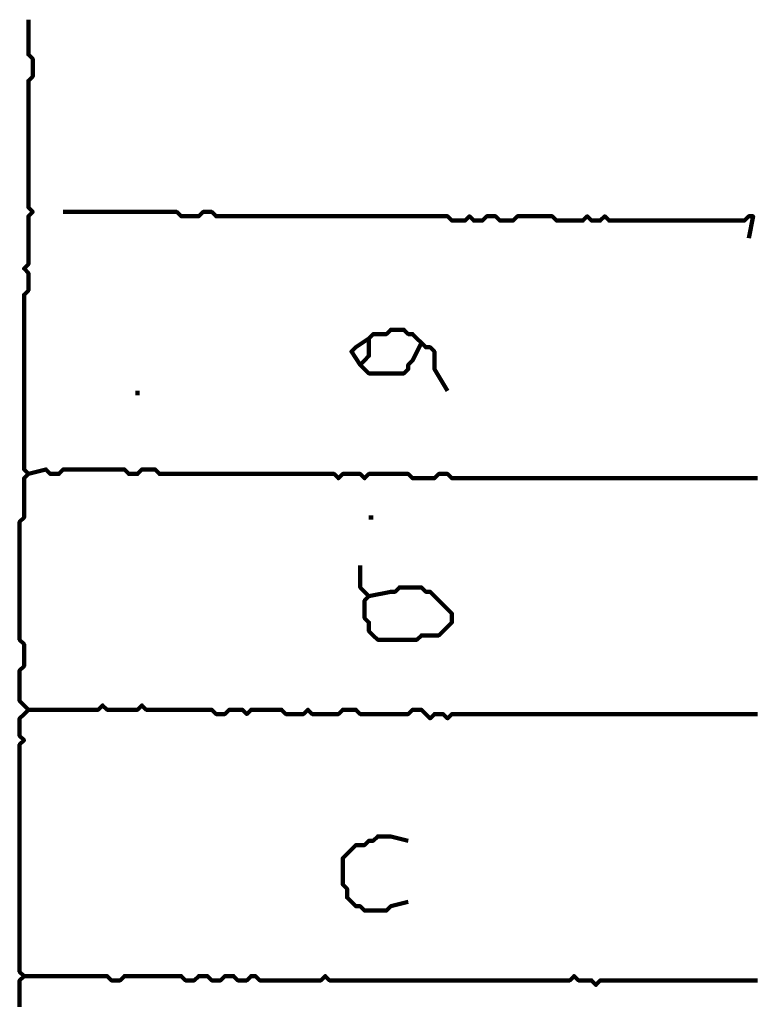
# Model space of a CAD drawing. Header units: metres. Extents: x 1959 to 4131, y 3282 to 4313.
# Tile 91 of 256: x 2371.54 to 2373.09, y 4292.48 to 4294.56. Entities that reach past the tile are written whole.
import ezdxf

# ---------------------------------------------------------------- set-up
doc = ezdxf.new("R2010")
doc.units = ezdxf.units.M
doc.layers.add('P', color=250, linetype='Continuous', lineweight=100)

msp = doc.modelspace()

# ---------------------------------------------------------------- linework, layer by layer
at = {"layer": 'P', "color": 0, "linetype": 'Continuous'}
for points in [[(2371.5554, 4294.5563), (2371.5554, 4294.5471), (2371.5554, 4294.5379), (2371.5554, 4294.5286), (2371.5554, 4294.5194), (2371.5554, 4294.5102), (2371.5554, 4294.5009), (2371.5554, 4294.4917), (2371.5554, 4294.4825), (2371.5646, 4294.4733), (2371.5646, 4294.464), (2371.5646, 4294.4548), (2371.5646, 4294.4456), (2371.5646, 4294.4363), (2371.5554, 4294.4271), (2371.5554, 4294.4179), (2371.5554, 4294.4086), (2371.5554, 4294.3994), (2371.5554, 4294.3902), (2371.5554, 4294.3809), (2371.5554, 4294.3717), (2371.5554, 4294.3625), (2371.5554, 4294.3533), (2371.5554, 4294.344), (2371.5554, 4294.3348), (2371.5554, 4294.3256), (2371.5554, 4294.3163), (2371.5554, 4294.3071), (2371.5554, 4294.2979), (2371.5554, 4294.2886), (2371.5554, 4294.2794), (2371.5554, 4294.2702), (2371.5554, 4294.2609), (2371.5554, 4294.2517), (2371.5554, 4294.2425), (2371.5554, 4294.2333), (2371.5554, 4294.224), (2371.5554, 4294.2148), (2371.5554, 4294.2056), (2371.5554, 4294.1963), (2371.5554, 4294.1871), (2371.5554, 4294.1779), (2371.5554, 4294.1686), (2371.5554, 4294.1594), (2371.5646, 4294.1502), (2371.5554, 4294.1409), (2371.5554, 4294.1317), (2371.5554, 4294.1225), (2371.5554, 4294.1133), (2371.5554, 4294.104), (2371.5554, 4294.0948), (2371.5554, 4294.0856), (2371.5554, 4294.0763), (2371.5554, 4294.0671), (2371.5554, 4294.0579), (2371.5554, 4294.0486), (2371.5554, 4294.0394), (2371.5462, 4294.0302), (2371.5554, 4294.0209), (2371.5554, 4294.0117), (2371.5554, 4294.0025), (2371.5554, 4293.9933), (2371.5554, 4293.984), (2371.5462, 4293.9748), (2371.5462, 4293.9656), (2371.5462, 4293.9563), (2371.5462, 4293.9471), (2371.5462, 4293.9379), (2371.5462, 4293.9286), (2371.5462, 4293.9194), (2371.5462, 4293.9102), (2371.5462, 4293.9009), (2371.5462, 4293.8917), (2371.5462, 4293.8825), (2371.5462, 4293.8733), (2371.5462, 4293.864), (2371.5462, 4293.8548), (2371.5462, 4293.8456), (2371.5462, 4293.8363), (2371.5462, 4293.8271), (2371.5462, 4293.8179), (2371.5462, 4293.8086), (2371.5462, 4293.7994), (2371.5462, 4293.7902), (2371.5462, 4293.7809), (2371.5462, 4293.7717), (2371.5462, 4293.7625), (2371.5462, 4293.7533), (2371.5462, 4293.744), (2371.5462, 4293.7348), (2371.5462, 4293.7256), (2371.5462, 4293.7163), (2371.5462, 4293.7071), (2371.5462, 4293.6979), (2371.5462, 4293.6886), (2371.5462, 4293.6794), (2371.5462, 4293.6702), (2371.5462, 4293.6609), (2371.5462, 4293.6517), (2371.5462, 4293.6425), (2371.5462, 4293.6333), (2371.5462, 4293.624), (2371.5462, 4293.6148), (2371.5462, 4293.6056), (2371.5554, 4293.5963), (2371.5462, 4293.5871), (2371.5462, 4293.5779), (2371.5462, 4293.5686), (2371.5462, 4293.5594), (2371.5462, 4293.5502), (2371.5462, 4293.5409), (2371.5462, 4293.5317), (2371.5462, 4293.5225), (2371.5462, 4293.5133), (2371.5462, 4293.504), (2371.5369, 4293.4948), (2371.5369, 4293.4856), (2371.5369, 4293.4763), (2371.5369, 4293.4671), (2371.5369, 4293.4579), (2371.5369, 4293.4486), (2371.5369, 4293.4394), (2371.5369, 4293.4302), (2371.5369, 4293.4209), (2371.5369, 4293.4117), (2371.5369, 4293.4025), (2371.5369, 4293.3933), (2371.5369, 4293.384), (2371.5369, 4293.3748), (2371.5369, 4293.3656), (2371.5369, 4293.3563), (2371.5369, 4293.3471), (2371.5369, 4293.3379), (2371.5369, 4293.3286), (2371.5369, 4293.3194), (2371.5369, 4293.3102), (2371.5369, 4293.3009), (2371.5369, 4293.2917), (2371.5369, 4293.2825), (2371.5369, 4293.2733), (2371.5369, 4293.264), (2371.5369, 4293.2548), (2371.5369, 4293.2456), (2371.5462, 4293.2363), (2371.5462, 4293.2271), (2371.5462, 4293.2179), (2371.5462, 4293.2086), (2371.5462, 4293.1994), (2371.5462, 4293.1902), (2371.5369, 4293.1809), (2371.5369, 4293.1717), (2371.5369, 4293.1625), (2371.5369, 4293.1533), (2371.5369, 4293.144), (2371.5369, 4293.1348), (2371.5369, 4293.1256), (2371.5369, 4293.1163), (2371.5462, 4293.1071), (2371.5554, 4293.0979), (2371.5462, 4293.0886), (2371.5369, 4293.0794), (2371.5369, 4293.0702), (2371.5369, 4293.0609), (2371.5369, 4293.0517), (2371.5369, 4293.0425), (2371.5462, 4293.0333), (2371.5369, 4293.024), (2371.5369, 4293.0148), (2371.5369, 4293.0056), (2371.5369, 4292.9963), (2371.5369, 4292.9871), (2371.5369, 4292.9779), (2371.5369, 4292.9686), (2371.5369, 4292.9594), (2371.5369, 4292.9502), (2371.5369, 4292.9409), (2371.5369, 4292.9317), (2371.5369, 4292.9225), (2371.5369, 4292.9133), (2371.5369, 4292.904), (2371.5369, 4292.8948), (2371.5369, 4292.8856), (2371.5369, 4292.8763), (2371.5369, 4292.8671), (2371.5369, 4292.8579), (2371.5369, 4292.8486), (2371.5369, 4292.8394), (2371.5369, 4292.8302), (2371.5369, 4292.8209), (2371.5369, 4292.8117), (2371.5369, 4292.8025), (2371.5369, 4292.7933), (2371.5369, 4292.784), (2371.5369, 4292.7748), (2371.5369, 4292.7656), (2371.5369, 4292.7563), (2371.5369, 4292.7471), (2371.5369, 4292.7379), (2371.5369, 4292.7286), (2371.5369, 4292.7194), (2371.5369, 4292.7102), (2371.5369, 4292.7009), (2371.5369, 4292.6917), (2371.5369, 4292.6825), (2371.5369, 4292.6733), (2371.5369, 4292.664), (2371.5369, 4292.6548), (2371.5369, 4292.6456), (2371.5369, 4292.6363), (2371.5369, 4292.6271), (2371.5369, 4292.6179), (2371.5369, 4292.6086), (2371.5369, 4292.5994), (2371.5369, 4292.5902), (2371.5369, 4292.5809), (2371.5369, 4292.5717), (2371.5369, 4292.5625), (2371.5369, 4292.5533), (2371.5369, 4292.544), (2371.5462, 4292.5348), (2371.5369, 4292.5256), (2371.5369, 4292.5163), (2371.5369, 4292.5071), (2371.5369, 4292.4979), (2371.5369, 4292.4886), (2371.5369, 4292.4794), (2371.5369, 4292.4702)], [(2371.6292, 4294.1502), (2371.6662, 4294.1502), (2371.6754, 4294.1502), (2371.6846, 4294.1502), (2371.6939, 4294.1502), (2371.7031, 4294.1502), (2371.7123, 4294.1502), (2371.7216, 4294.1502), (2371.7308, 4294.1502), (2371.74, 4294.1502), (2371.7492, 4294.1502), (2371.7585, 4294.1502), (2371.7677, 4294.1502), (2371.7769, 4294.1502), (2371.7862, 4294.1502), (2371.7954, 4294.1502), (2371.8046, 4294.1502), (2371.8139, 4294.1502), (2371.8231, 4294.1502), (2371.8323, 4294.1502), (2371.8416, 4294.1502), (2371.8508, 4294.1502), (2371.86, 4294.1502), (2371.8692, 4294.1502), (2371.8785, 4294.1409), (2371.8877, 4294.1409), (2371.8969, 4294.1409), (2371.9062, 4294.1409), (2371.9154, 4294.1409), (2371.9246, 4294.1502), (2371.9339, 4294.1502), (2371.9431, 4294.1502), (2371.9523, 4294.1409), (2371.9616, 4294.1409), (2371.9708, 4294.1409), (2371.98, 4294.1409), (2371.9892, 4294.1409), (2371.9985, 4294.1409), (2372.0077, 4294.1409), (2372.0169, 4294.1409), (2372.0262, 4294.1409), (2372.0354, 4294.1409), (2372.0446, 4294.1409), (2372.0539, 4294.1409), (2372.0631, 4294.1409), (2372.0723, 4294.1409), (2372.0816, 4294.1409), (2372.0908, 4294.1409), (2372.1, 4294.1409), (2372.1092, 4294.1409), (2372.1185, 4294.1409), (2372.1277, 4294.1409), (2372.1369, 4294.1409), (2372.1462, 4294.1409), (2372.1554, 4294.1409), (2372.1646, 4294.1409), (2372.1739, 4294.1409), (2372.1831, 4294.1409), (2372.1923, 4294.1409), (2372.2016, 4294.1409), (2372.2108, 4294.1409), (2372.22, 4294.1409), (2372.2292, 4294.1409), (2372.2385, 4294.1409), (2372.2477, 4294.1409), (2372.2569, 4294.1409), (2372.2662, 4294.1409), (2372.2754, 4294.1409), (2372.2846, 4294.1409), (2372.2939, 4294.1409), (2372.3031, 4294.1409), (2372.3123, 4294.1409), (2372.3216, 4294.1409), (2372.3308, 4294.1409), (2372.34, 4294.1409), (2372.3492, 4294.1409), (2372.3585, 4294.1409), (2372.3677, 4294.1409), (2372.3769, 4294.1409), (2372.3862, 4294.1409), (2372.3954, 4294.1409), (2372.4046, 4294.1409), (2372.4139, 4294.1409), (2372.4231, 4294.1409), (2372.4323, 4294.1409), (2372.4416, 4294.1409), (2372.4508, 4294.1317), (2372.46, 4294.1317), (2372.4692, 4294.1317), (2372.4785, 4294.1317), (2372.4877, 4294.1409), (2372.4969, 4294.1317), (2372.5062, 4294.1317), (2372.5154, 4294.1317), (2372.5246, 4294.1409), (2372.5339, 4294.1409), (2372.5431, 4294.1409), (2372.5523, 4294.1317), (2372.5616, 4294.1317), (2372.5708, 4294.1317), (2372.58, 4294.1317), (2372.5892, 4294.1409), (2372.5985, 4294.1409), (2372.6077, 4294.1409), (2372.6169, 4294.1409), (2372.6262, 4294.1409), (2372.6354, 4294.1409), (2372.6446, 4294.1409), (2372.6539, 4294.1409), (2372.6631, 4294.1409), (2372.6723, 4294.1317), (2372.6816, 4294.1317), (2372.6908, 4294.1317), (2372.7, 4294.1317), (2372.7092, 4294.1317), (2372.7185, 4294.1317), (2372.7277, 4294.1317), (2372.7369, 4294.1409), (2372.7462, 4294.1317), (2372.7554, 4294.1317), (2372.7646, 4294.1317), (2372.7739, 4294.1409), (2372.7831, 4294.1317), (2372.7923, 4294.1317), (2372.8016, 4294.1317), (2372.8108, 4294.1317), (2372.82, 4294.1317), (2372.8292, 4294.1317), (2372.8385, 4294.1317), (2372.8477, 4294.1317), (2372.8569, 4294.1317), (2372.8662, 4294.1317), (2372.8754, 4294.1317), (2372.8846, 4294.1317), (2372.8939, 4294.1317), (2372.9031, 4294.1317), (2372.9123, 4294.1317), (2372.9216, 4294.1317), (2372.9308, 4294.1317), (2372.94, 4294.1317), (2372.9492, 4294.1317), (2372.9585, 4294.1317), (2372.9677, 4294.1317), (2372.9769, 4294.1317), (2372.9862, 4294.1317), (2372.9954, 4294.1317), (2373.0046, 4294.1317), (2373.0139, 4294.1317), (2373.0231, 4294.1317), (2373.0323, 4294.1317), (2373.0416, 4294.1317), (2373.0508, 4294.1317), (2373.06, 4294.1317), (2373.0692, 4294.1317), (2373.0785, 4294.1409), (2373.0877, 4294.1409), (2373.0785, 4294.0948)], [(2372.3862, 4293.8733), (2372.3677, 4293.8363), (2372.3585, 4293.8271), (2372.3585, 4293.8179), (2372.3492, 4293.8086), (2372.34, 4293.8086), (2372.3308, 4293.8086), (2372.3216, 4293.8086), (2372.3123, 4293.8086), (2372.3031, 4293.8086), (2372.2939, 4293.8086), (2372.2846, 4293.8086), (2372.2754, 4293.8086), (2372.2662, 4293.8179), (2372.2569, 4293.8271), (2372.2662, 4293.8363), (2372.2754, 4293.8456), (2372.2754, 4293.8548), (2372.2754, 4293.864), (2372.2754, 4293.8733), (2372.2754, 4293.8825), (2372.2846, 4293.8917), (2372.2939, 4293.8917), (2372.3031, 4293.8917), (2372.3123, 4293.8917), (2372.3216, 4293.9009), (2372.3308, 4293.9009), (2372.34, 4293.9009), (2372.3492, 4293.9009), (2372.3585, 4293.8917), (2372.3677, 4293.8917), (2372.3769, 4293.8825), (2372.3862, 4293.8733), (2372.3954, 4293.864), (2372.4046, 4293.864), (2372.4139, 4293.8548), (2372.4139, 4293.8456), (2372.4139, 4293.8363), (2372.4139, 4293.8271), (2372.4139, 4293.8179), (2372.4416, 4293.7717)], [(2372.2569, 4293.8271), (2372.2385, 4293.8548), (2372.2477, 4293.864), (2372.2754, 4293.8825)], [(2371.7862, 4293.7717), (2371.7862, 4293.7625)], [(2371.5554, 4293.5963), (2371.5923, 4293.6056), (2371.6016, 4293.5963), (2371.6108, 4293.5963), (2371.62, 4293.5963), (2371.6292, 4293.6056), (2371.6385, 4293.6056), (2371.6477, 4293.6056), (2371.6569, 4293.6056), (2371.6662, 4293.6056), (2371.6754, 4293.6056), (2371.6846, 4293.6056), (2371.6939, 4293.6056), (2371.7031, 4293.6056), (2371.7123, 4293.6056), (2371.7216, 4293.6056), (2371.7308, 4293.6056), (2371.74, 4293.6056), (2371.7492, 4293.6056), (2371.7585, 4293.6056), (2371.7677, 4293.5963), (2371.7769, 4293.5963), (2371.7862, 4293.5963), (2371.7954, 4293.6056), (2371.8046, 4293.6056), (2371.8139, 4293.6056), (2371.8231, 4293.6056), (2371.8323, 4293.5963), (2371.8416, 4293.5963), (2371.8508, 4293.5963), (2371.86, 4293.5963), (2371.8692, 4293.5963), (2371.8785, 4293.5963), (2371.8877, 4293.5963), (2371.8969, 4293.5963), (2371.9062, 4293.5963), (2371.9154, 4293.5963), (2371.9246, 4293.5963), (2371.9339, 4293.5963), (2371.9431, 4293.5963), (2371.9523, 4293.5963), (2371.9616, 4293.5963), (2371.9708, 4293.5963), (2371.98, 4293.5963), (2371.9892, 4293.5963), (2371.9985, 4293.5963), (2372.0077, 4293.5963), (2372.0169, 4293.5963), (2372.0262, 4293.5963), (2372.0354, 4293.5963), (2372.0446, 4293.5963), (2372.0539, 4293.5963), (2372.0631, 4293.5963), (2372.0723, 4293.5963), (2372.0816, 4293.5963), (2372.0908, 4293.5963), (2372.1, 4293.5963), (2372.1092, 4293.5963), (2372.1185, 4293.5963), (2372.1277, 4293.5963), (2372.1369, 4293.5963), (2372.1462, 4293.5963), (2372.1554, 4293.5963), (2372.1646, 4293.5963), (2372.1739, 4293.5963), (2372.1831, 4293.5963), (2372.1923, 4293.5963), (2372.2016, 4293.5963), (2372.2108, 4293.5871), (2372.22, 4293.5963), (2372.2292, 4293.5963), (2372.2385, 4293.5963), (2372.2477, 4293.5963), (2372.2569, 4293.5963), (2372.2662, 4293.5871), (2372.2754, 4293.5963), (2372.2846, 4293.5963), (2372.2939, 4293.5963), (2372.3031, 4293.5963), (2372.3123, 4293.5963), (2372.3216, 4293.5963), (2372.3308, 4293.5963), (2372.34, 4293.5963), (2372.3492, 4293.5963), (2372.3585, 4293.5963), (2372.3677, 4293.5871), (2372.3769, 4293.5871), (2372.3862, 4293.5871), (2372.3954, 4293.5871), (2372.4046, 4293.5871), (2372.4139, 4293.5871), (2372.4231, 4293.5963), (2372.4323, 4293.5963), (2372.4416, 4293.5963), (2372.4508, 4293.5871), (2372.46, 4293.5871), (2372.4692, 4293.5871), (2372.4785, 4293.5871), (2372.4877, 4293.5871), (2372.4969, 4293.5871), (2372.5062, 4293.5871), (2372.5154, 4293.5871), (2372.5246, 4293.5871), (2372.5339, 4293.5871), (2372.5431, 4293.5871), (2372.5523, 4293.5871), (2372.5616, 4293.5871), (2372.5708, 4293.5871), (2372.58, 4293.5871), (2372.5892, 4293.5871), (2372.5985, 4293.5871), (2372.6077, 4293.5871), (2372.6169, 4293.5871), (2372.6262, 4293.5871), (2372.6354, 4293.5871), (2372.6446, 4293.5871), (2372.6539, 4293.5871), (2372.6631, 4293.5871), (2372.6723, 4293.5871), (2372.6816, 4293.5871), (2372.6908, 4293.5871), (2372.7, 4293.5871), (2372.7092, 4293.5871), (2372.7185, 4293.5871), (2372.7277, 4293.5871), (2372.7369, 4293.5871), (2372.7462, 4293.5871), (2372.7554, 4293.5871), (2372.7646, 4293.5871), (2372.7739, 4293.5871), (2372.7831, 4293.5871), (2372.7923, 4293.5871), (2372.8016, 4293.5871), (2372.8108, 4293.5871), (2372.82, 4293.5871), (2372.8292, 4293.5871), (2372.8385, 4293.5871), (2372.8477, 4293.5871), (2372.8569, 4293.5871), (2372.8662, 4293.5871), (2372.8754, 4293.5871), (2372.8846, 4293.5871), (2372.8939, 4293.5871), (2372.9031, 4293.5871), (2372.9123, 4293.5871), (2372.9216, 4293.5871), (2372.9308, 4293.5871), (2372.94, 4293.5871), (2372.9492, 4293.5871), (2372.9585, 4293.5871), (2372.9677, 4293.5871), (2372.9769, 4293.5871), (2372.9862, 4293.5871), (2372.9954, 4293.5871), (2373.0046, 4293.5871), (2373.0139, 4293.5871), (2373.0231, 4293.5871), (2373.0323, 4293.5871), (2373.0416, 4293.5871), (2373.0508, 4293.5871), (2373.06, 4293.5871), (2373.0692, 4293.5871), (2373.0785, 4293.5871), (2373.0877, 4293.5871), (2373.0969, 4293.5871)], [(2372.2754, 4293.504), (2372.2846, 4293.504)], [(2372.2569, 4293.4025), (2372.2569, 4293.3656), (2372.2569, 4293.3563), (2372.2662, 4293.3471), (2372.2754, 4293.3379), (2372.2662, 4293.3286), (2372.2662, 4293.3194), (2372.2662, 4293.3102), (2372.2662, 4293.3009), (2372.2662, 4293.2917), (2372.2754, 4293.2825), (2372.2754, 4293.2733), (2372.2754, 4293.264), (2372.2846, 4293.2548), (2372.2939, 4293.2456), (2372.3031, 4293.2456), (2372.3123, 4293.2456), (2372.3216, 4293.2456), (2372.3308, 4293.2456), (2372.34, 4293.2456), (2372.3492, 4293.2456), (2372.3585, 4293.2456), (2372.3677, 4293.2456), (2372.3769, 4293.2456), (2372.3862, 4293.2548), (2372.3954, 4293.2548), (2372.4046, 4293.2548), (2372.4139, 4293.2548), (2372.4231, 4293.2548), (2372.4323, 4293.264), (2372.4416, 4293.2733), (2372.4508, 4293.2825), (2372.4508, 4293.2917), (2372.4508, 4293.3009), (2372.4416, 4293.3102), (2372.4323, 4293.3194), (2372.4231, 4293.3286), (2372.4139, 4293.3379), (2372.4046, 4293.3471), (2372.3954, 4293.3471), (2372.3862, 4293.3563), (2372.3769, 4293.3563), (2372.3677, 4293.3563), (2372.3585, 4293.3563), (2372.3492, 4293.3563), (2372.34, 4293.3563), (2372.3308, 4293.3471), (2372.3216, 4293.3471), (2372.2754, 4293.3379)], [(2371.5554, 4293.0979), (2371.5923, 4293.0979), (2371.6016, 4293.0979), (2371.6108, 4293.0979), (2371.62, 4293.0979), (2371.6292, 4293.0979), (2371.6385, 4293.0979), (2371.6477, 4293.0979), (2371.6569, 4293.0979), (2371.6662, 4293.0979), (2371.6754, 4293.0979), (2371.6846, 4293.0979), (2371.6939, 4293.0979), (2371.7031, 4293.0979), (2371.7123, 4293.1071), (2371.7216, 4293.0979), (2371.7308, 4293.0979), (2371.74, 4293.0979), (2371.7492, 4293.0979), (2371.7585, 4293.0979), (2371.7677, 4293.0979), (2371.7769, 4293.0979), (2371.7862, 4293.0979), (2371.7954, 4293.1071), (2371.8046, 4293.0979), (2371.8139, 4293.0979), (2371.8231, 4293.0979), (2371.8323, 4293.0979), (2371.8416, 4293.0979), (2371.8508, 4293.0979), (2371.86, 4293.0979), (2371.8692, 4293.0979), (2371.8785, 4293.0979), (2371.8877, 4293.0979), (2371.8969, 4293.0979), (2371.9062, 4293.0979), (2371.9154, 4293.0979), (2371.9246, 4293.0979), (2371.9339, 4293.0979), (2371.9431, 4293.0979), (2371.9523, 4293.0886), (2371.9616, 4293.0886), (2371.9708, 4293.0886), (2371.98, 4293.0979), (2371.9892, 4293.0979), (2371.9985, 4293.0979), (2372.0077, 4293.0979), (2372.0169, 4293.0886), (2372.0262, 4293.0979), (2372.0354, 4293.0979), (2372.0446, 4293.0979), (2372.0539, 4293.0979), (2372.0631, 4293.0979), (2372.0723, 4293.0979), (2372.0816, 4293.0979), (2372.0908, 4293.0979), (2372.1, 4293.0886), (2372.1092, 4293.0886), (2372.1185, 4293.0886), (2372.1277, 4293.0886), (2372.1369, 4293.0886), (2372.1462, 4293.0979), (2372.1554, 4293.0886), (2372.1646, 4293.0886), (2372.1739, 4293.0886), (2372.1831, 4293.0886), (2372.1923, 4293.0886), (2372.2016, 4293.0886), (2372.2108, 4293.0886), (2372.22, 4293.0979), (2372.2292, 4293.0979), (2372.2385, 4293.0979), (2372.2477, 4293.0979), (2372.2569, 4293.0886), (2372.2662, 4293.0886), (2372.2754, 4293.0886), (2372.2846, 4293.0886), (2372.2939, 4293.0886), (2372.3031, 4293.0886), (2372.3123, 4293.0886), (2372.3216, 4293.0886), (2372.3308, 4293.0886), (2372.34, 4293.0886), (2372.3492, 4293.0886), (2372.3585, 4293.0886), (2372.3677, 4293.0979), (2372.3769, 4293.0979), (2372.3862, 4293.0979), (2372.3954, 4293.0886), (2372.4046, 4293.0794), (2372.4139, 4293.0886), (2372.4231, 4293.0886), (2372.4323, 4293.0886), (2372.4416, 4293.0794), (2372.4508, 4293.0886), (2372.46, 4293.0886), (2372.4692, 4293.0886), (2372.4785, 4293.0886), (2372.4877, 4293.0886), (2372.4969, 4293.0886), (2372.5062, 4293.0886), (2372.5154, 4293.0886), (2372.5246, 4293.0886), (2372.5339, 4293.0886), (2372.5431, 4293.0886), (2372.5523, 4293.0886), (2372.5616, 4293.0886), (2372.5708, 4293.0886), (2372.58, 4293.0886), (2372.5892, 4293.0886), (2372.5985, 4293.0886), (2372.6077, 4293.0886), (2372.6169, 4293.0886), (2372.6262, 4293.0886), (2372.6354, 4293.0886), (2372.6446, 4293.0886), (2372.6539, 4293.0886), (2372.6631, 4293.0886), (2372.6723, 4293.0886), (2372.6816, 4293.0886), (2372.6908, 4293.0886), (2372.7, 4293.0886), (2372.7092, 4293.0886), (2372.7185, 4293.0886), (2372.7277, 4293.0886), (2372.7369, 4293.0886), (2372.7462, 4293.0886), (2372.7554, 4293.0886), (2372.7646, 4293.0886), (2372.7739, 4293.0886), (2372.7831, 4293.0886), (2372.7923, 4293.0886), (2372.8016, 4293.0886), (2372.8108, 4293.0886), (2372.82, 4293.0886), (2372.8292, 4293.0886), (2372.8385, 4293.0886), (2372.8477, 4293.0886), (2372.8569, 4293.0886), (2372.8662, 4293.0886), (2372.8754, 4293.0886), (2372.8846, 4293.0886), (2372.8939, 4293.0886), (2372.9031, 4293.0886), (2372.9123, 4293.0886), (2372.9216, 4293.0886), (2372.9308, 4293.0886), (2372.94, 4293.0886), (2372.9492, 4293.0886), (2372.9585, 4293.0886), (2372.9677, 4293.0886), (2372.9769, 4293.0886), (2372.9862, 4293.0886), (2372.9954, 4293.0886), (2373.0046, 4293.0886), (2373.0139, 4293.0886), (2373.0231, 4293.0886), (2373.0323, 4293.0886), (2373.0416, 4293.0886), (2373.0508, 4293.0886), (2373.06, 4293.0886), (2373.0692, 4293.0886), (2373.0785, 4293.0886), (2373.0877, 4293.0886), (2373.0969, 4293.0886)], [(2372.3585, 4292.6917), (2372.3216, 4292.6825), (2372.3123, 4292.6733), (2372.3031, 4292.6733), (2372.2939, 4292.6733), (2372.2846, 4292.6733), (2372.2754, 4292.6733), (2372.2662, 4292.6733), (2372.2569, 4292.6825), (2372.2477, 4292.6825), (2372.2385, 4292.6917), (2372.2292, 4292.7009), (2372.2292, 4292.7102), (2372.2292, 4292.7194), (2372.22, 4292.7286), (2372.22, 4292.7379), (2372.22, 4292.7471), (2372.22, 4292.7563), (2372.22, 4292.7656), (2372.22, 4292.7748), (2372.22, 4292.784), (2372.2292, 4292.7933), (2372.2385, 4292.8025), (2372.2477, 4292.8117), (2372.2569, 4292.8117), (2372.2662, 4292.8117), (2372.2754, 4292.8209), (2372.2846, 4292.8209), (2372.2939, 4292.8302), (2372.3031, 4292.8302), (2372.3123, 4292.8302), (2372.3216, 4292.8302), (2372.3585, 4292.8209)], [(2371.5462, 4292.5348), (2371.5831, 4292.5348), (2371.5923, 4292.5348), (2371.6016, 4292.5348), (2371.6108, 4292.5348), (2371.62, 4292.5348), (2371.6292, 4292.5348), (2371.6385, 4292.5348), (2371.6477, 4292.5348), (2371.6569, 4292.5348), (2371.6662, 4292.5348), (2371.6754, 4292.5348), (2371.6846, 4292.5348), (2371.6939, 4292.5348), (2371.7031, 4292.5348), (2371.7123, 4292.5348), (2371.7216, 4292.5348), (2371.7308, 4292.5256), (2371.74, 4292.5256), (2371.7492, 4292.5256), (2371.7585, 4292.5348), (2371.7677, 4292.5348), (2371.7769, 4292.5348), (2371.7862, 4292.5348), (2371.7954, 4292.5348), (2371.8046, 4292.5348), (2371.8139, 4292.5348), (2371.8231, 4292.5348), (2371.8323, 4292.5348), (2371.8416, 4292.5348), (2371.8508, 4292.5348), (2371.86, 4292.5348), (2371.8692, 4292.5348), (2371.8785, 4292.5348), (2371.8877, 4292.5256), (2371.8969, 4292.5256), (2371.9062, 4292.5256), (2371.9154, 4292.5348), (2371.9246, 4292.5348), (2371.9339, 4292.5348), (2371.9431, 4292.5256), (2371.9523, 4292.5256), (2371.9616, 4292.5256), (2371.9708, 4292.5348), (2371.98, 4292.5348), (2371.9892, 4292.5348), (2371.9985, 4292.5256), (2372.0077, 4292.5256), (2372.0169, 4292.5256), (2372.0262, 4292.5348), (2372.0354, 4292.5348), (2372.0446, 4292.5256), (2372.0539, 4292.5256), (2372.0631, 4292.5256), (2372.0723, 4292.5256), (2372.0816, 4292.5256), (2372.0908, 4292.5256), (2372.1, 4292.5256), (2372.1092, 4292.5256), (2372.1185, 4292.5256), (2372.1277, 4292.5256), (2372.1369, 4292.5256), (2372.1462, 4292.5256), (2372.1554, 4292.5256), (2372.1646, 4292.5256), (2372.1739, 4292.5256), (2372.1831, 4292.5348), (2372.1923, 4292.5256), (2372.2016, 4292.5256), (2372.2108, 4292.5256), (2372.22, 4292.5256), (2372.2292, 4292.5256), (2372.2385, 4292.5256), (2372.2477, 4292.5256), (2372.2569, 4292.5256), (2372.2662, 4292.5256), (2372.2754, 4292.5256), (2372.2846, 4292.5256), (2372.2939, 4292.5256), (2372.3031, 4292.5256), (2372.3123, 4292.5256), (2372.3216, 4292.5256), (2372.3308, 4292.5256), (2372.34, 4292.5256), (2372.3492, 4292.5256), (2372.3585, 4292.5256), (2372.3677, 4292.5256), (2372.3769, 4292.5256), (2372.3862, 4292.5256), (2372.3954, 4292.5256), (2372.4046, 4292.5256), (2372.4139, 4292.5256), (2372.4231, 4292.5256), (2372.4323, 4292.5256), (2372.4416, 4292.5256), (2372.4508, 4292.5256), (2372.46, 4292.5256), (2372.4692, 4292.5256), (2372.4785, 4292.5256), (2372.4877, 4292.5256), (2372.4969, 4292.5256), (2372.5062, 4292.5256), (2372.5154, 4292.5256), (2372.5246, 4292.5256), (2372.5339, 4292.5256), (2372.5431, 4292.5256), (2372.5523, 4292.5256), (2372.5616, 4292.5256), (2372.5708, 4292.5256), (2372.58, 4292.5256), (2372.5892, 4292.5256), (2372.5985, 4292.5256), (2372.6077, 4292.5256), (2372.6169, 4292.5256), (2372.6262, 4292.5256), (2372.6354, 4292.5256), (2372.6446, 4292.5256), (2372.6539, 4292.5256), (2372.6631, 4292.5256), (2372.6723, 4292.5256), (2372.6816, 4292.5256), (2372.6908, 4292.5256), (2372.7, 4292.5256), (2372.7092, 4292.5348), (2372.7185, 4292.5256), (2372.7277, 4292.5256), (2372.7369, 4292.5256), (2372.7462, 4292.5256), (2372.7554, 4292.5163), (2372.7646, 4292.5256), (2372.7739, 4292.5256), (2372.7831, 4292.5256), (2372.7923, 4292.5256), (2372.8016, 4292.5256), (2372.8108, 4292.5256), (2372.82, 4292.5256), (2372.8292, 4292.5256), (2372.8385, 4292.5256), (2372.8477, 4292.5256), (2372.8569, 4292.5256), (2372.8662, 4292.5256), (2372.8754, 4292.5256), (2372.8846, 4292.5256), (2372.8939, 4292.5256), (2372.9031, 4292.5256), (2372.9123, 4292.5256), (2372.9216, 4292.5256), (2372.9308, 4292.5256), (2372.94, 4292.5256), (2372.9492, 4292.5256), (2372.9585, 4292.5256), (2372.9677, 4292.5256), (2372.9769, 4292.5256), (2372.9862, 4292.5256), (2372.9954, 4292.5256), (2373.0046, 4292.5256), (2373.0139, 4292.5256), (2373.0231, 4292.5256), (2373.0323, 4292.5256), (2373.0416, 4292.5256), (2373.0508, 4292.5256), (2373.06, 4292.5256), (2373.0692, 4292.5256), (2373.0785, 4292.5256), (2373.0877, 4292.5256), (2373.0969, 4292.5256)]]:
    msp.add_lwpolyline(points, dxfattribs=at)

doc.saveas('drawing.dxf')
